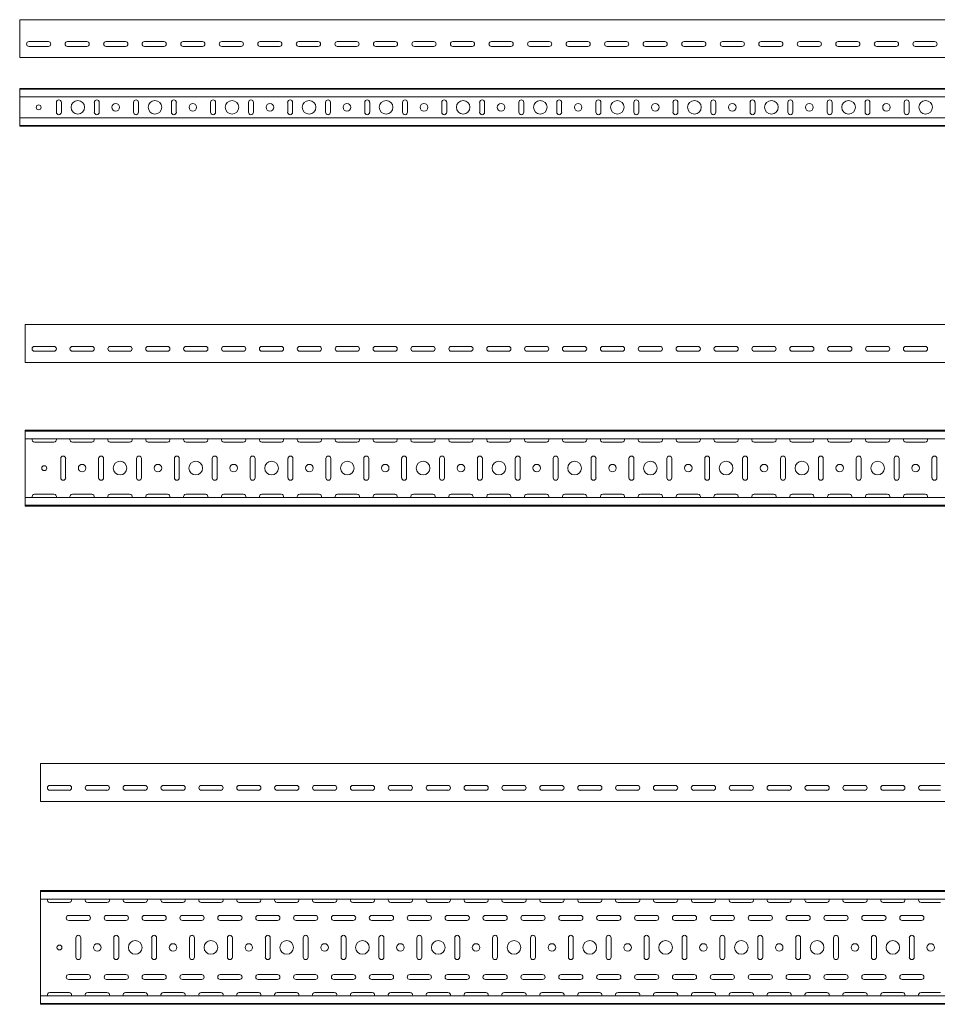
# Model space of a CAD drawing. Header units: millimetres. Extents: x -792 to 3872, y -6969 to -65.
# Tile 18 of 20: x 805 to 2016, y -1364 to -65. Entities that reach past the tile are written whole.
import ezdxf

# ---------------------------------------------------------------- set-up
doc = ezdxf.new("R2010")
doc.units = ezdxf.units.MM

msp = doc.modelspace()

# ---------------------------------------------------------------- linework, layer by layer
at = {"color": 7, "linetype": 'Continuous', "lineweight": 15}
for p, q in [((3805, -65.1), (805, -65.1)), ((805, -71.7), (805, -65.1)), ((805, -74.1), (805, -71.7)), ((805, -77.6), (805, -74.1)), ((805, -79.4), (805, -77.6)), ((805, -112.4), (805, -79.4)), ((817.3, -93.8), (842.8, -93.8)), ((842.8, -100.3), (817.3, -100.3)), ((868.1, -93.8), (893.6, -93.8)), ((893.6, -100.3), (868.1, -100.3)), ((919, -93.8), (944.5, -93.8)), ((944.5, -100.3), (919, -100.3)), ((969.8, -93.8), (995.3, -93.8)), ((995.3, -100.3), (969.8, -100.3)), ((1020.7, -93.8), (1046.2, -93.8)), ((1046.2, -100.3), (1020.7, -100.3)), ((1071.6, -93.8), (1097.1, -93.8)), ((1097.1, -100.3), (1071.6, -100.3)), ((1122.4, -93.8), (1147.9, -93.8)), ((1147.9, -100.3), (1122.4, -100.3)), ((1173.3, -93.8), (1198.8, -93.8)), ((1198.8, -100.3), (1173.3, -100.3)), ((1224.2, -93.8), (1249.7, -93.8)), ((1249.7, -100.3), (1224.2, -100.3)), ((1275, -93.8), (1300.5, -93.8)), ((1300.5, -100.3), (1275, -100.3)), ((1325.9, -93.8), (1351.4, -93.8)), ((1351.4, -100.3), (1325.9, -100.3)), ((1376.7, -93.8), (1402.2, -93.8)), ((1402.2, -100.3), (1376.7, -100.3)), ((1427.6, -93.8), (1453.1, -93.8)), ((1453.1, -100.3), (1427.6, -100.3)), ((1478.5, -93.8), (1504, -93.8)), ((1504, -100.3), (1478.5, -100.3)), ((1529.3, -93.8), (1554.8, -93.8)), ((1554.8, -100.3), (1529.3, -100.3)), ((1580.2, -93.8), (1605.7, -93.8)), ((1605.7, -100.3), (1580.2, -100.3)), ((1631, -93.8), (1656.5, -93.8)), ((1656.5, -100.3), (1631, -100.3)), ((1681.9, -93.8), (1707.4, -93.8)), ((1707.4, -100.3), (1681.9, -100.3)), ((1732.8, -93.8), (1758.3, -93.8)), ((1758.3, -100.3), (1732.8, -100.3)), ((1783.6, -93.8), (1809.1, -93.8)), ((1809.1, -100.3), (1783.6, -100.3)), ((1834.5, -93.8), (1860, -93.8)), ((1860, -100.3), (1834.5, -100.3)), ((1885.3, -93.8), (1910.8, -93.8)), ((1910.8, -100.3), (1885.3, -100.3)), ((1936.2, -93.8), (1961.7, -93.8)), ((1961.7, -100.3), (1936.2, -100.3)), ((1987.1, -93.8), (2012.6, -93.8)), ((2012.6, -100.3), (1987.1, -100.3)), ((805, -115.1), (805, -112.4)), ((3805, -115.1), (805, -115.1)), ((3805, -155.7), (805, -155.7)), ((805, -156.7), (805, -155.7)), ((3805, -156.7), (805, -156.7)), ((805, -165.2), (805, -156.7)), ((805, -167), (805, -165.2)), ((3805, -167), (805, -167)), ((805, -167), (805, -194.5)), ((853.5, -174.2), (853.5, -187.2)), ((860, -187.2), (860, -174.2)), ((903.5, -174.2), (903.5, -187.2)), ((910, -187.2), (910, -174.2)), ((955.2, -174.2), (955.2, -187.2)), ((961.7, -187.2), (961.7, -174.2)), ((1005.2, -174.2), (1005.2, -187.2)), ((1011.7, -187.2), (1011.7, -174.2)), ((1056.9, -174.2), (1056.9, -187.2)), ((1063.4, -187.2), (1063.4, -174.2)), ((1106.9, -174.2), (1106.9, -187.2)), ((1113.4, -187.2), (1113.4, -174.2)), ((1158.7, -174.2), (1158.7, -187.2)), ((1165.2, -187.2), (1165.2, -174.2)), ((1208.7, -174.2), (1208.7, -187.2)), ((1215.2, -187.2), (1215.2, -174.2)), ((1260.4, -174.2), (1260.4, -187.2)), ((1266.9, -187.2), (1266.9, -174.2)), ((1310.4, -174.2), (1310.4, -187.2)), ((1316.9, -187.2), (1316.9, -174.2)), ((1362.1, -174.2), (1362.1, -187.2)), ((1368.6, -187.2), (1368.6, -174.2)), ((1412.1, -174.2), (1412.1, -187.2)), ((1418.6, -187.2), (1418.6, -174.2)), ((1463.8, -174.2), (1463.8, -187.2)), ((1470.3, -187.2), (1470.3, -174.2)), ((1513.8, -174.2), (1513.8, -187.2)), ((1520.3, -187.2), (1520.3, -174.2)), ((1565.5, -174.2), (1565.5, -187.2)), ((1572, -187.2), (1572, -174.2)), ((1615.5, -174.2), (1615.5, -187.2)), ((1622, -187.2), (1622, -174.2)), ((1667.3, -174.2), (1667.3, -187.2)), ((1673.8, -187.2), (1673.8, -174.2)), ((1717.3, -174.2), (1717.3, -187.2)), ((1723.8, -187.2), (1723.8, -174.2)), ((1769, -174.2), (1769, -187.2)), ((1775.5, -187.2), (1775.5, -174.2)), ((1819, -174.2), (1819, -187.2)), ((1825.5, -187.2), (1825.5, -174.2)), ((1870.7, -174.2), (1870.7, -187.2)), ((1877.2, -187.2), (1877.2, -174.2)), ((1920.7, -174.2), (1920.7, -187.2)), ((1927.2, -187.2), (1927.2, -174.2)), ((1972.4, -174.2), (1972.4, -187.2)), ((1978.9, -187.2), (1978.9, -174.2)), ((3805, -194.5), (805, -194.5)), ((805, -196.3), (805, -194.5)), ((805, -204.7), (805, -196.3)), ((805, -204.7), (3805, -204.7)), ((805, -205.7), (805, -204.7)), ((3805, -205.7), (805, -205.7)), ((3812.4, -467.4), (812.4, -467.4)), ((812.4, -474), (812.4, -467.4)), ((812.4, -476.4), (812.4, -474)), ((812.4, -480), (812.4, -476.4)), ((812.4, -481.7), (812.4, -480)), ((812.4, -514.7), (812.4, -481.7)), ((824.6, -496.1), (850.1, -496.1)), ((850.1, -502.6), (824.6, -502.6)), ((874.6, -496.1), (900.1, -496.1)), ((900.1, -502.6), (874.6, -502.6)), ((924.6, -496.1), (950.1, -496.1)), ((950.1, -502.6), (924.6, -502.6)), ((974.6, -496.1), (1000.1, -496.1)), ((1000.1, -502.6), (974.6, -502.6)), ((1024.6, -496.1), (1050.1, -496.1)), ((1050.1, -502.6), (1024.6, -502.6)), ((1074.6, -496.1), (1100.1, -496.1)), ((1100.1, -502.6), (1074.6, -502.6)), ((1124.6, -496.1), (1150.1, -496.1)), ((1150.1, -502.6), (1124.6, -502.6)), ((1174.6, -496.1), (1200.1, -496.1)), ((1200.1, -502.6), (1174.6, -502.6)), ((1224.6, -496.1), (1250.1, -496.1)), ((1250.1, -502.6), (1224.6, -502.6)), ((1274.6, -496.1), (1300.1, -496.1)), ((1300.1, -502.6), (1274.6, -502.6)), ((1324.6, -496.1), (1350.1, -496.1)), ((1350.1, -502.6), (1324.6, -502.6)), ((1374.6, -496.1), (1400.1, -496.1)), ((1400.1, -502.6), (1374.6, -502.6)), ((1424.6, -496.1), (1450.1, -496.1)), ((1450.1, -502.6), (1424.6, -502.6)), ((1474.6, -496.1), (1500.1, -496.1)), ((1500.1, -502.6), (1474.6, -502.6)), ((1524.6, -496.1), (1550.1, -496.1)), ((1550.1, -502.6), (1524.6, -502.6)), ((1574.6, -496.1), (1600.1, -496.1)), ((1600.1, -502.6), (1574.6, -502.6)), ((1624.6, -496.1), (1650.1, -496.1)), ((1650.1, -502.6), (1624.6, -502.6)), ((1674.6, -496.1), (1700.1, -496.1)), ((1700.1, -502.6), (1674.6, -502.6)), ((1724.6, -496.1), (1750.1, -496.1)), ((1750.1, -502.6), (1724.6, -502.6)), ((1774.6, -496.1), (1800.1, -496.1)), ((1800.1, -502.6), (1774.6, -502.6)), ((1824.6, -496.1), (1850.1, -496.1)), ((1850.1, -502.6), (1824.6, -502.6)), ((1874.6, -496.1), (1900.1, -496.1)), ((1900.1, -502.6), (1874.6, -502.6)), ((1924.6, -496.1), (1950.1, -496.1)), ((1950.1, -502.6), (1924.6, -502.6)), ((1974.6, -496.1), (2000.1, -496.1)), ((2000.1, -502.6), (1974.6, -502.6)), ((812.4, -517.4), (812.4, -514.7)), ((3812.4, -517.4), (812.4, -517.4)), ((3812.4, -606.8), (812.4, -606.8)), ((812.4, -607.8), (812.4, -606.8)), ((3812.4, -607.8), (812.4, -607.8)), ((812.4, -616.3), (812.4, -607.8)), ((812.4, -618), (812.4, -616.3)), ((3812.4, -618), (812.4, -618)), ((812.4, -618), (812.4, -695.6)), ((824.6, -622.6), (850.1, -622.6)), ((874.6, -622.6), (900.1, -622.6)), ((924.6, -622.6), (950.1, -622.6)), ((974.6, -622.6), (1000.1, -622.6)), ((1024.6, -622.6), (1050.1, -622.6)), ((1074.6, -622.6), (1100.1, -622.6)), ((1124.6, -622.6), (1150.1, -622.6)), ((1174.6, -622.6), (1200.1, -622.6)), ((1224.6, -622.6), (1250.1, -622.6)), ((1274.6, -622.6), (1300.1, -622.6)), ((1324.6, -622.6), (1350.1, -622.6)), ((1374.6, -622.6), (1400.1, -622.6)), ((1424.6, -622.6), (1450.1, -622.6)), ((1474.6, -622.6), (1500.1, -622.6)), ((1524.6, -622.6), (1550.1, -622.6)), ((1574.6, -622.6), (1600.1, -622.6)), ((1624.6, -622.6), (1650.1, -622.6)), ((1674.6, -622.6), (1700.1, -622.6)), ((1724.6, -622.6), (1750.1, -622.6)), ((1774.6, -622.6), (1800.1, -622.6)), ((1824.6, -622.6), (1850.1, -622.6)), ((1874.6, -622.6), (1900.1, -622.6)), ((1924.6, -622.6), (1950.1, -622.6)), ((1974.6, -622.6), (2000.1, -622.6)), ((859.1, -644.1), (859.1, -669.6)), ((865.6, -669.6), (865.6, -644.1)), ((909.1, -644.1), (909.1, -669.6)), ((915.6, -669.6), (915.6, -644.1)), ((959.1, -644.1), (959.1, -669.6)), ((965.6, -669.6), (965.6, -644.1)), ((1009.1, -644.1), (1009.1, -669.6)), ((1015.6, -669.6), (1015.6, -644.1)), ((1059.1, -644.1), (1059.1, -669.6)), ((1065.6, -669.6), (1065.6, -644.1)), ((1109.1, -644.1), (1109.1, -669.6)), ((1115.6, -669.6), (1115.6, -644.1)), ((1159.1, -644.1), (1159.1, -669.6)), ((1165.6, -669.6), (1165.6, -644.1)), ((1209.1, -644.1), (1209.1, -669.6)), ((1215.6, -669.6), (1215.6, -644.1)), ((1259.1, -644.1), (1259.1, -669.6)), ((1265.6, -669.6), (1265.6, -644.1)), ((1309.1, -644.1), (1309.1, -669.6)), ((1315.6, -669.6), (1315.6, -644.1)), ((1359.1, -644.1), (1359.1, -669.6)), ((1365.6, -669.6), (1365.6, -644.1)), ((1409.1, -644.1), (1409.1, -669.6)), ((1415.6, -669.6), (1415.6, -644.1)), ((1459.1, -644.1), (1459.1, -669.6)), ((1465.6, -669.6), (1465.6, -644.1)), ((1509.1, -644.1), (1509.1, -669.6)), ((1515.6, -669.6), (1515.6, -644.1)), ((1559.1, -644.1), (1559.1, -669.6)), ((1565.6, -669.6), (1565.6, -644.1)), ((1609.1, -644.1), (1609.1, -669.6)), ((1615.6, -669.6), (1615.6, -644.1)), ((1659.1, -644.1), (1659.1, -669.6)), ((1665.6, -669.6), (1665.6, -644.1)), ((1709.1, -644.1), (1709.1, -669.6)), ((1715.6, -669.6), (1715.6, -644.1)), ((1759.1, -644.1), (1759.1, -669.6)), ((1765.6, -669.6), (1765.6, -644.1)), ((1809.1, -644.1), (1809.1, -669.6)), ((1815.6, -669.6), (1815.6, -644.1)), ((1859.1, -644.1), (1859.1, -669.6)), ((1865.6, -669.6), (1865.6, -644.1)), ((1909.1, -644.1), (1909.1, -669.6)), ((1915.6, -669.6), (1915.6, -644.1)), ((1959.1, -644.1), (1959.1, -669.6)), ((1965.6, -669.6), (1965.6, -644.1)), ((2009.1, -644.1), (2009.1, -669.6)), ((2015.6, -669.6), (2015.6, -644.1)), ((3812.4, -695.6), (812.4, -695.6)), ((812.4, -697.4), (812.4, -695.6)), ((812.4, -705.8), (812.4, -697.4)), ((850.1, -691.1), (824.6, -691.1)), ((900.1, -691.1), (874.6, -691.1)), ((950.1, -691.1), (924.6, -691.1)), ((1000.1, -691.1), (974.6, -691.1)), ((1050.1, -691.1), (1024.6, -691.1)), ((1100.1, -691.1), (1074.6, -691.1)), ((1150.1, -691.1), (1124.6, -691.1)), ((1200.1, -691.1), (1174.6, -691.1)), ((1250.1, -691.1), (1224.6, -691.1)), ((1300.1, -691.1), (1274.6, -691.1)), ((1350.1, -691.1), (1324.6, -691.1)), ((1400.1, -691.1), (1374.6, -691.1)), ((1450.1, -691.1), (1424.6, -691.1)), ((1500.1, -691.1), (1474.6, -691.1)), ((1550.1, -691.1), (1524.6, -691.1)), ((1600.1, -691.1), (1574.6, -691.1)), ((1650.1, -691.1), (1624.6, -691.1)), ((1700.1, -691.1), (1674.6, -691.1)), ((1750.1, -691.1), (1724.6, -691.1)), ((1800.1, -691.1), (1774.6, -691.1)), ((1850.1, -691.1), (1824.6, -691.1)), ((1900.1, -691.1), (1874.6, -691.1)), ((1950.1, -691.1), (1924.6, -691.1)), ((2000.1, -691.1), (1974.6, -691.1)), ((812.4, -705.8), (3812.4, -705.8)), ((812.4, -706.8), (812.4, -705.8)), ((3812.4, -706.8), (812.4, -706.8)), ((3832.4, -1046.7), (832.4, -1046.7)), ((832.4, -1053.3), (832.4, -1046.7)), ((832.4, -1055.7), (832.4, -1053.3)), ((832.4, -1059.2), (832.4, -1055.7)), ((832.4, -1061), (832.4, -1059.2)), ((832.4, -1094), (832.4, -1061)), ((844.7, -1075.4), (870.2, -1075.4)), ((894.7, -1075.4), (920.2, -1075.4)), ((944.7, -1075.4), (970.2, -1075.4)), ((994.7, -1075.4), (1020.2, -1075.4)), ((1044.7, -1075.4), (1070.2, -1075.4)), ((1094.7, -1075.4), (1120.2, -1075.4)), ((1144.7, -1075.4), (1170.2, -1075.4)), ((1194.7, -1075.4), (1220.2, -1075.4)), ((1244.7, -1075.4), (1270.2, -1075.4)), ((1294.7, -1075.4), (1320.2, -1075.4)), ((1344.7, -1075.4), (1370.2, -1075.4)), ((1394.7, -1075.4), (1420.2, -1075.4)), ((1444.7, -1075.4), (1470.2, -1075.4)), ((1494.7, -1075.4), (1520.2, -1075.4)), ((1544.7, -1075.4), (1570.2, -1075.4)), ((1594.7, -1075.4), (1620.2, -1075.4)), ((1644.7, -1075.4), (1670.2, -1075.4)), ((1694.7, -1075.4), (1720.2, -1075.4)), ((1744.7, -1075.4), (1770.2, -1075.4)), ((1794.7, -1075.4), (1820.2, -1075.4)), ((1844.7, -1075.4), (1870.2, -1075.4)), ((1894.7, -1075.4), (1920.2, -1075.4)), ((1944.7, -1075.4), (1970.2, -1075.4)), ((1994.7, -1075.4), (2020.2, -1075.4)), ((870.2, -1081.9), (844.7, -1081.9)), ((920.2, -1081.9), (894.7, -1081.9)), ((970.2, -1081.9), (944.7, -1081.9)), ((1020.2, -1081.9), (994.7, -1081.9)), ((1070.2, -1081.9), (1044.7, -1081.9)), ((1120.2, -1081.9), (1094.7, -1081.9)), ((1170.2, -1081.9), (1144.7, -1081.9)), ((1220.2, -1081.9), (1194.7, -1081.9)), ((1270.2, -1081.9), (1244.7, -1081.9)), ((1320.2, -1081.9), (1294.7, -1081.9)), ((1370.2, -1081.9), (1344.7, -1081.9)), ((1420.2, -1081.9), (1394.7, -1081.9)), ((1470.2, -1081.9), (1444.7, -1081.9)), ((1520.2, -1081.9), (1494.7, -1081.9)), ((1570.2, -1081.9), (1544.7, -1081.9)), ((1620.2, -1081.9), (1594.7, -1081.9)), ((1670.2, -1081.9), (1644.7, -1081.9)), ((1720.2, -1081.9), (1694.7, -1081.9)), ((1770.2, -1081.9), (1744.7, -1081.9)), ((1820.2, -1081.9), (1794.7, -1081.9)), ((1870.2, -1081.9), (1844.7, -1081.9)), ((1920.2, -1081.9), (1894.7, -1081.9)), ((1970.2, -1081.9), (1944.7, -1081.9)), ((2020.2, -1081.9), (1994.7, -1081.9)), ((832.4, -1096.7), (832.4, -1094)), ((3832.4, -1096.7), (832.4, -1096.7)), ((3832.4, -1214.3), (832.4, -1214.3)), ((832.4, -1215.3), (832.4, -1214.3)), ((3832.4, -1215.3), (832.4, -1215.3)), ((832.4, -1223.7), (832.4, -1215.3)), ((832.4, -1225.5), (832.4, -1223.7)), ((3832.4, -1225.5), (832.4, -1225.5)), ((832.4, -1225.5), (832.4, -1353.1)), ((844.7, -1230), (870.2, -1230)), ((894.7, -1230), (920.2, -1230)), ((944.7, -1230), (970.2, -1230)), ((994.7, -1230), (1020.2, -1230)), ((1044.7, -1230), (1070.2, -1230)), ((1094.7, -1230), (1120.2, -1230)), ((1144.7, -1230), (1170.2, -1230)), ((1194.7, -1230), (1220.2, -1230)), ((1244.7, -1230), (1270.2, -1230)), ((1294.7, -1230), (1320.2, -1230)), ((1344.7, -1230), (1370.2, -1230)), ((1394.7, -1230), (1420.2, -1230)), ((1444.7, -1230), (1470.2, -1230)), ((1494.7, -1230), (1520.2, -1230)), ((1544.7, -1230), (1570.2, -1230)), ((1594.7, -1230), (1620.2, -1230)), ((1644.7, -1230), (1670.2, -1230)), ((1694.7, -1230), (1720.2, -1230)), ((1744.7, -1230), (1770.2, -1230)), ((1794.7, -1230), (1820.2, -1230)), ((1844.7, -1230), (1870.2, -1230)), ((1894.7, -1230), (1920.2, -1230)), ((1944.7, -1230), (1970.2, -1230)), ((1994.7, -1230), (2020.2, -1230)), ((895.2, -1247), (869.7, -1247)), ((945.2, -1247), (919.7, -1247)), ((995.2, -1247), (969.7, -1247)), ((1045.2, -1247), (1019.7, -1247)), ((1095.2, -1247), (1069.7, -1247)), ((1145.2, -1247), (1119.7, -1247)), ((1195.2, -1247), (1169.7, -1247)), ((1245.2, -1247), (1219.7, -1247)), ((1295.2, -1247), (1269.7, -1247)), ((1345.2, -1247), (1319.7, -1247)), ((1395.2, -1247), (1369.7, -1247)), ((1445.2, -1247), (1419.7, -1247)), ((1495.2, -1247), (1469.7, -1247)), ((1545.2, -1247), (1519.7, -1247)), ((1595.2, -1247), (1569.7, -1247)), ((1645.2, -1247), (1619.7, -1247)), ((1695.2, -1247), (1669.7, -1247)), ((1745.2, -1247), (1719.7, -1247)), ((1795.2, -1247), (1769.7, -1247)), ((1845.2, -1247), (1819.7, -1247)), ((1895.2, -1247), (1869.7, -1247)), ((1945.2, -1247), (1919.7, -1247)), ((1995.2, -1247), (1969.7, -1247)), ((869.7, -1253.5), (895.2, -1253.5)), ((919.7, -1253.5), (945.2, -1253.5)), ((969.7, -1253.5), (995.2, -1253.5)), ((1019.7, -1253.5), (1045.2, -1253.5)), ((1069.7, -1253.5), (1095.2, -1253.5)), ((1119.7, -1253.5), (1145.2, -1253.5)), ((1169.7, -1253.5), (1195.2, -1253.5)), ((1219.7, -1253.5), (1245.2, -1253.5)), ((1269.7, -1253.5), (1295.2, -1253.5)), ((1319.7, -1253.5), (1345.2, -1253.5)), ((1369.7, -1253.5), (1395.2, -1253.5)), ((1419.7, -1253.5), (1445.2, -1253.5)), ((1469.7, -1253.5), (1495.2, -1253.5)), ((1519.7, -1253.5), (1545.2, -1253.5)), ((1569.7, -1253.5), (1595.2, -1253.5)), ((1619.7, -1253.5), (1645.2, -1253.5)), ((1669.7, -1253.5), (1695.2, -1253.5)), ((1719.7, -1253.5), (1745.2, -1253.5)), ((1769.7, -1253.5), (1795.2, -1253.5)), ((1819.7, -1253.5), (1845.2, -1253.5)), ((1869.7, -1253.5), (1895.2, -1253.5)), ((1919.7, -1253.5), (1945.2, -1253.5)), ((1969.7, -1253.5), (1995.2, -1253.5)), ((879.2, -1276.5), (879.2, -1302)), ((885.7, -1302), (885.7, -1276.5)), ((929.2, -1276.5), (929.2, -1302)), ((935.7, -1302), (935.7, -1276.5)), ((979.2, -1276.5), (979.2, -1302)), ((985.7, -1302), (985.7, -1276.5)), ((1029.2, -1276.5), (1029.2, -1302)), ((1035.7, -1302), (1035.7, -1276.5)), ((1079.2, -1276.5), (1079.2, -1302)), ((1085.7, -1302), (1085.7, -1276.5)), ((1129.2, -1276.5), (1129.2, -1302)), ((1135.7, -1302), (1135.7, -1276.5)), ((1179.2, -1276.5), (1179.2, -1302)), ((1185.7, -1302), (1185.7, -1276.5)), ((1229.2, -1276.5), (1229.2, -1302)), ((1235.7, -1302), (1235.7, -1276.5)), ((1279.2, -1276.5), (1279.2, -1302)), ((1285.7, -1302), (1285.7, -1276.5)), ((1329.2, -1276.5), (1329.2, -1302)), ((1335.7, -1302), (1335.7, -1276.5)), ((1379.2, -1276.5), (1379.2, -1302)), ((1385.7, -1302), (1385.7, -1276.5)), ((1429.2, -1276.5), (1429.2, -1302)), ((1435.7, -1302), (1435.7, -1276.5)), ((1479.2, -1276.5), (1479.2, -1302)), ((1485.7, -1302), (1485.7, -1276.5)), ((1529.2, -1276.5), (1529.2, -1302)), ((1535.7, -1302), (1535.7, -1276.5)), ((1579.2, -1276.5), (1579.2, -1302)), ((1585.7, -1302), (1585.7, -1276.5)), ((1629.2, -1276.5), (1629.2, -1302)), ((1635.7, -1302), (1635.7, -1276.5)), ((1679.2, -1276.5), (1679.2, -1302)), ((1685.7, -1302), (1685.7, -1276.5)), ((1729.2, -1276.5), (1729.2, -1302)), ((1735.7, -1302), (1735.7, -1276.5)), ((1779.2, -1276.5), (1779.2, -1302)), ((1785.7, -1302), (1785.7, -1276.5)), ((1829.2, -1276.5), (1829.2, -1302)), ((1835.7, -1302), (1835.7, -1276.5)), ((1879.2, -1276.5), (1879.2, -1302)), ((1885.7, -1302), (1885.7, -1276.5)), ((1929.2, -1276.5), (1929.2, -1302)), ((1935.7, -1302), (1935.7, -1276.5)), ((1979.2, -1276.5), (1979.2, -1302)), ((1985.7, -1302), (1985.7, -1276.5)), ((895.2, -1325), (869.7, -1325)), ((945.2, -1325), (919.7, -1325)), ((995.2, -1325), (969.7, -1325)), ((1045.2, -1325), (1019.7, -1325)), ((1095.2, -1325), (1069.7, -1325)), ((1145.2, -1325), (1119.7, -1325)), ((1195.2, -1325), (1169.7, -1325)), ((1245.2, -1325), (1219.7, -1325)), ((1295.2, -1325), (1269.7, -1325)), ((1345.2, -1325), (1319.7, -1325)), ((1395.2, -1325), (1369.7, -1325)), ((1445.2, -1325), (1419.7, -1325)), ((1495.2, -1325), (1469.7, -1325)), ((1545.2, -1325), (1519.7, -1325)), ((1595.2, -1325), (1569.7, -1325)), ((1645.2, -1325), (1619.7, -1325)), ((1695.2, -1325), (1669.7, -1325)), ((1745.2, -1325), (1719.7, -1325)), ((1795.2, -1325), (1769.7, -1325)), ((1845.2, -1325), (1819.7, -1325)), ((1895.2, -1325), (1869.7, -1325)), ((1945.2, -1325), (1919.7, -1325)), ((1995.2, -1325), (1969.7, -1325)), ((869.7, -1331.5), (895.2, -1331.5)), ((919.7, -1331.5), (945.2, -1331.5)), ((969.7, -1331.5), (995.2, -1331.5)), ((1019.7, -1331.5), (1045.2, -1331.5)), ((1069.7, -1331.5), (1095.2, -1331.5)), ((1119.7, -1331.5), (1145.2, -1331.5)), ((1169.7, -1331.5), (1195.2, -1331.5)), ((1219.7, -1331.5), (1245.2, -1331.5)), ((1269.7, -1331.5), (1295.2, -1331.5)), ((1319.7, -1331.5), (1345.2, -1331.5)), ((1369.7, -1331.5), (1395.2, -1331.5)), ((1419.7, -1331.5), (1445.2, -1331.5)), ((1469.7, -1331.5), (1495.2, -1331.5)), ((1519.7, -1331.5), (1545.2, -1331.5)), ((1569.7, -1331.5), (1595.2, -1331.5)), ((1619.7, -1331.5), (1645.2, -1331.5)), ((1669.7, -1331.5), (1695.2, -1331.5)), ((1719.7, -1331.5), (1745.2, -1331.5)), ((1769.7, -1331.5), (1795.2, -1331.5)), ((1819.7, -1331.5), (1845.2, -1331.5)), ((1869.7, -1331.5), (1895.2, -1331.5)), ((1919.7, -1331.5), (1945.2, -1331.5)), ((1969.7, -1331.5), (1995.2, -1331.5)), ((870.2, -1348.5), (844.7, -1348.5)), ((920.2, -1348.5), (894.7, -1348.5)), ((970.2, -1348.5), (944.7, -1348.5)), ((1020.2, -1348.5), (994.7, -1348.5)), ((1070.2, -1348.5), (1044.7, -1348.5)), ((1120.2, -1348.5), (1094.7, -1348.5)), ((1170.2, -1348.5), (1144.7, -1348.5)), ((1220.2, -1348.5), (1194.7, -1348.5)), ((1270.2, -1348.5), (1244.7, -1348.5)), ((1320.2, -1348.5), (1294.7, -1348.5)), ((1370.2, -1348.5), (1344.7, -1348.5)), ((1420.2, -1348.5), (1394.7, -1348.5)), ((1470.2, -1348.5), (1444.7, -1348.5)), ((1520.2, -1348.5), (1494.7, -1348.5)), ((1570.2, -1348.5), (1544.7, -1348.5)), ((1620.2, -1348.5), (1594.7, -1348.5)), ((1670.2, -1348.5), (1644.7, -1348.5)), ((1720.2, -1348.5), (1694.7, -1348.5)), ((1770.2, -1348.5), (1744.7, -1348.5)), ((1820.2, -1348.5), (1794.7, -1348.5)), ((1870.2, -1348.5), (1844.7, -1348.5)), ((1920.2, -1348.5), (1894.7, -1348.5)), ((1970.2, -1348.5), (1944.7, -1348.5)), ((2020.2, -1348.5), (1994.7, -1348.5)), ((3832.4, -1353.1), (832.4, -1353.1)), ((832.4, -1354.8), (832.4, -1353.1)), ((832.4, -1363.3), (832.4, -1354.8)), ((832.4, -1363.3), (3832.4, -1363.3)), ((832.4, -1364.3), (832.4, -1363.3)), ((3832.4, -1364.3), (832.4, -1364.3))]:
    msp.add_line(p, q, dxfattribs=at)
for centre, radius in [((830, -180.7), 3.25), ((881.7, -180.7), 9), ((931.7, -180.7), 5), ((983.5, -180.7), 9), ((1033.5, -180.7), 5), ((1085.2, -180.7), 9), ((1135.2, -180.7), 5), ((1186.9, -180.7), 9), ((1236.9, -180.7), 5), ((1288.6, -180.7), 9), ((1338.6, -180.7), 5), ((1390.3, -180.7), 9), ((1440.3, -180.7), 5), ((1492.1, -180.7), 9), ((1542.1, -180.7), 5), ((1593.8, -180.7), 9), ((1643.8, -180.7), 5), ((1695.5, -180.7), 9), ((1745.5, -180.7), 5), ((1797.2, -180.7), 9), ((1847.2, -180.7), 5), ((1899, -180.7), 9), ((1949, -180.7), 5), ((2000.7, -180.7), 9), ((937.4, -656.8), 9), ((1037.4, -656.8), 9), ((1137.4, -656.8), 9), ((1237.4, -656.8), 9), ((1337.4, -656.8), 9), ((1437.4, -656.8), 9), ((1537.4, -656.8), 9), ((1637.4, -656.8), 9), ((1737.4, -656.8), 9), ((1837.4, -656.8), 9), ((1937.4, -656.8), 9), ((837.4, -656.8), 3.25), ((887.4, -656.8), 5), ((987.4, -656.8), 5), ((1087.4, -656.8), 5), ((1187.4, -656.8), 5), ((1287.4, -656.8), 5), ((1387.4, -656.8), 5), ((1487.4, -656.8), 5), ((1587.4, -656.8), 5), ((1687.4, -656.8), 5), ((1787.4, -656.8), 5), ((1887.4, -656.8), 5), ((1987.4, -656.8), 5), ((857.4, -1289.3), 3.25), ((907.4, -1289.3), 5), ((957.4, -1289.3), 9), ((1007.4, -1289.3), 5), ((1057.4, -1289.3), 9), ((1107.4, -1289.3), 5), ((1157.4, -1289.3), 9), ((1207.4, -1289.3), 5), ((1257.4, -1289.3), 9), ((1307.4, -1289.3), 5), ((1357.4, -1289.3), 9), ((1407.4, -1289.3), 5), ((1457.4, -1289.3), 9), ((1507.4, -1289.3), 5), ((1557.4, -1289.3), 9), ((1607.4, -1289.3), 5), ((1657.4, -1289.3), 9), ((1707.4, -1289.3), 5), ((1757.4, -1289.3), 9), ((1807.4, -1289.3), 5), ((1857.4, -1289.3), 9), ((1907.4, -1289.3), 5), ((1957.4, -1289.3), 9), ((2007.4, -1289.3), 5)]:
    msp.add_circle(centre, radius, dxfattribs=at)
for centre, start, end in [((817.3, -97.1), 90, 270), ((842.8, -97.1), 270, 90), ((868.1, -97.1), 90, 270), ((893.6, -97.1), 270, 90), ((919, -97.1), 90, 270), ((944.5, -97.1), 270, 90), ((969.8, -97.1), 90, 270), ((995.3, -97.1), 270, 90), ((1020.7, -97.1), 90, 270), ((1046.2, -97.1), 270, 90), ((1071.6, -97.1), 90, 270), ((1097.1, -97.1), 270, 90), ((1122.4, -97.1), 90, 270), ((1147.9, -97.1), 270, 90), ((1173.3, -97.1), 90, 270), ((1198.8, -97.1), 270, 90), ((1224.2, -97.1), 90, 270), ((1249.7, -97.1), 270, 90), ((1275, -97.1), 90, 270), ((1300.5, -97.1), 270, 90), ((1325.9, -97.1), 90, 270), ((1351.4, -97.1), 270, 90), ((1376.7, -97.1), 90, 270), ((1402.2, -97.1), 270, 90), ((1427.6, -97.1), 90, 270), ((1453.1, -97.1), 270, 90), ((1478.5, -97.1), 90, 270), ((1504, -97.1), 270, 90), ((1529.3, -97.1), 90, 270), ((1554.8, -97.1), 270, 90), ((1580.2, -97.1), 90, 270), ((1605.7, -97.1), 270, 90), ((1631, -97.1), 90, 270), ((1656.5, -97.1), 270, 90), ((1681.9, -97.1), 90, 270), ((1707.4, -97.1), 270, 90), ((1732.8, -97.1), 90, 270), ((1758.3, -97.1), 270, 90), ((1783.6, -97.1), 90, 270), ((1809.1, -97.1), 270, 90), ((1834.5, -97.1), 90, 270), ((1860, -97.1), 270, 90), ((1885.3, -97.1), 90, 270), ((1910.8, -97.1), 270, 90), ((1936.2, -97.1), 90, 270), ((1961.7, -97.1), 270, 90), ((1987.1, -97.1), 90, 270), ((2012.6, -97.1), 270, 90), ((856.7, -174.2), 0, 180), ((906.7, -174.2), 0, 180), ((958.5, -174.2), 0, 180), ((1008.5, -174.2), 0, 180), ((1060.2, -174.2), 0, 180), ((1110.2, -174.2), 0, 180), ((1161.9, -174.2), 0, 180), ((1211.9, -174.2), 0, 180), ((1263.6, -174.2), 0, 180), ((1313.6, -174.2), 0, 180), ((1365.3, -174.2), 0, 180), ((1415.3, -174.2), 0, 180), ((1467.1, -174.2), 0, 180), ((1517.1, -174.2), 0, 180), ((1568.8, -174.2), 0, 180), ((1618.8, -174.2), 0, 180), ((1670.5, -174.2), 0, 180), ((1720.5, -174.2), 0, 180), ((1772.2, -174.2), 0, 180), ((1822.2, -174.2), 0, 180), ((1874, -174.2), 0, 180), ((1924, -174.2), 0, 180), ((1975.7, -174.2), 0, 180), ((856.7, -187.2), 180, 0), ((906.7, -187.2), 180, 0), ((958.5, -187.2), 180, 0), ((1008.5, -187.2), 180, 0), ((1060.2, -187.2), 180, 0), ((1110.2, -187.2), 180, 0), ((1161.9, -187.2), 180, 0), ((1211.9, -187.2), 180, 0), ((1263.6, -187.2), 180, 0), ((1313.6, -187.2), 180, 0), ((1365.3, -187.2), 180, 0), ((1415.3, -187.2), 180, 0), ((1467.1, -187.2), 180, 0), ((1517.1, -187.2), 180, 0), ((1568.8, -187.2), 180, 0), ((1618.8, -187.2), 180, 0), ((1670.5, -187.2), 180, 0), ((1720.5, -187.2), 180, 0), ((1772.2, -187.2), 180, 0), ((1822.2, -187.2), 180, 0), ((1874, -187.2), 180, 0), ((1924, -187.2), 180, 0), ((1975.7, -187.2), 180, 0), ((824.6, -499.4), 90, 270), ((850.1, -499.4), 270, 90), ((874.6, -499.4), 90, 270), ((900.1, -499.4), 270, 90), ((924.6, -499.4), 90, 270), ((950.1, -499.4), 270, 90), ((974.6, -499.4), 90, 270), ((1000.1, -499.4), 270, 90), ((1024.6, -499.4), 90, 270), ((1050.1, -499.4), 270, 90), ((1074.6, -499.4), 90, 270), ((1100.1, -499.4), 270, 90), ((1124.6, -499.4), 90, 270), ((1150.1, -499.4), 270, 90), ((1174.6, -499.4), 90, 270), ((1200.1, -499.4), 270, 90), ((1224.6, -499.4), 90, 270), ((1250.1, -499.4), 270, 90), ((1274.6, -499.4), 90, 270), ((1300.1, -499.4), 270, 90), ((1324.6, -499.4), 90, 270), ((1350.1, -499.4), 270, 90), ((1374.6, -499.4), 90, 270), ((1400.1, -499.4), 270, 90), ((1424.6, -499.4), 90, 270), ((1450.1, -499.4), 270, 90), ((1474.6, -499.4), 90, 270), ((1500.1, -499.4), 270, 90), ((1524.6, -499.4), 90, 270), ((1550.1, -499.4), 270, 90), ((1574.6, -499.4), 90, 270), ((1600.1, -499.4), 270, 90), ((1624.6, -499.4), 90, 270), ((1650.1, -499.4), 270, 90), ((1674.6, -499.4), 90, 270), ((1700.1, -499.4), 270, 90), ((1724.6, -499.4), 90, 270), ((1750.1, -499.4), 270, 90), ((1774.6, -499.4), 90, 270), ((1800.1, -499.4), 270, 90), ((1824.6, -499.4), 90, 270), ((1850.1, -499.4), 270, 90), ((1874.6, -499.4), 90, 270), ((1900.1, -499.4), 270, 90), ((1924.6, -499.4), 90, 270), ((1950.1, -499.4), 270, 90), ((1974.6, -499.4), 90, 270), ((2000.1, -499.4), 270, 90), ((824.6, -619.3), 156.6479, 270), ((850.1, -619.3), 270, 23.3521), ((874.6, -619.3), 156.6479, 270), ((900.1, -619.3), 270, 23.3521), ((924.6, -619.3), 156.6479, 270), ((950.1, -619.3), 270, 23.3521), ((974.6, -619.3), 156.6479, 270), ((1000.1, -619.3), 270, 23.3521), ((1024.6, -619.3), 156.6479, 270), ((1050.1, -619.3), 270, 23.3521), ((1074.6, -619.3), 156.6479, 270), ((1100.1, -619.3), 270, 23.3521), ((1124.6, -619.3), 156.6479, 270), ((1150.1, -619.3), 270, 23.3521), ((1174.6, -619.3), 156.6479, 270), ((1200.1, -619.3), 270, 23.3521), ((1224.6, -619.3), 156.6479, 270), ((1250.1, -619.3), 270, 23.3521), ((1274.6, -619.3), 156.6479, 270), ((1300.1, -619.3), 270, 23.3521), ((1324.6, -619.3), 156.6479, 270), ((1350.1, -619.3), 270, 23.3521), ((1374.6, -619.3), 156.6479, 270), ((1400.1, -619.3), 270, 23.3521), ((1424.6, -619.3), 156.6479, 270), ((1450.1, -619.3), 270, 23.3521), ((1474.6, -619.3), 156.6479, 270), ((1500.1, -619.3), 270, 23.3521), ((1524.6, -619.3), 156.6479, 270), ((1550.1, -619.3), 270, 23.3521), ((1574.6, -619.3), 156.6479, 270), ((1600.1, -619.3), 270, 23.3521), ((1624.6, -619.3), 156.6479, 270), ((1650.1, -619.3), 270, 23.3521), ((1674.6, -619.3), 156.6479, 270), ((1700.1, -619.3), 270, 23.3521), ((1724.6, -619.3), 156.6479, 270), ((1750.1, -619.3), 270, 23.3521), ((1774.6, -619.3), 156.6479, 270), ((1800.1, -619.3), 270, 23.3521), ((1824.6, -619.3), 156.6479, 270), ((1850.1, -619.3), 270, 23.3521), ((1874.6, -619.3), 156.6479, 270), ((1900.1, -619.3), 270, 23.3521), ((1924.6, -619.3), 156.6479, 270), ((1950.1, -619.3), 270, 23.3521), ((1974.6, -619.3), 156.6479, 270), ((2000.1, -619.3), 270, 23.3521), ((862.4, -644.1), 360, 180), ((912.4, -644.1), 0, 180), ((962.4, -644.1), 360, 180), ((1012.4, -644.1), 0, 180), ((1062.4, -644.1), 360, 180), ((1112.4, -644.1), 0, 180), ((1162.4, -644.1), 360, 180), ((1212.4, -644.1), 0, 180), ((1262.4, -644.1), 360, 180), ((1312.4, -644.1), 0, 180), ((1362.4, -644.1), 360, 180), ((1412.4, -644.1), 0, 180), ((1462.4, -644.1), 360, 180), ((1512.4, -644.1), 0, 180), ((1562.4, -644.1), 360, 180), ((1612.4, -644.1), 0, 180), ((1662.4, -644.1), 360, 180), ((1712.4, -644.1), 0, 180), ((1762.4, -644.1), 360, 180), ((1812.4, -644.1), 0, 180), ((1862.4, -644.1), 360, 180), ((1912.4, -644.1), 0, 180), ((1962.4, -644.1), 360, 180), ((2012.4, -644.1), 0, 180), ((862.4, -669.6), 180, 0), ((912.4, -669.6), 180, 0), ((962.4, -669.6), 180, 0), ((1012.4, -669.6), 180, 0), ((1062.4, -669.6), 180, 0), ((1112.4, -669.6), 180, 0), ((1162.4, -669.6), 180, 0), ((1212.4, -669.6), 180, 0), ((1262.4, -669.6), 180, 0), ((1312.4, -669.6), 180, 0), ((1362.4, -669.6), 180, 0), ((1412.4, -669.6), 180, 0), ((1462.4, -669.6), 180, 0), ((1512.4, -669.6), 180, 0), ((1562.4, -669.6), 180, 0), ((1612.4, -669.6), 180, 0), ((1662.4, -669.6), 180, 0), ((1712.4, -669.6), 180, 0), ((1762.4, -669.6), 180, 0), ((1812.4, -669.6), 180, 0), ((1862.4, -669.6), 180, 0), ((1912.4, -669.6), 180, 0), ((1962.4, -669.6), 180, 0), ((2012.4, -669.6), 180, 0), ((824.6, -694.3), 90, 203.3521), ((850.1, -694.3), 336.6479, 90), ((874.6, -694.3), 90, 203.3521), ((900.1, -694.3), 336.6479, 90), ((924.6, -694.3), 90, 203.3521), ((950.1, -694.3), 336.6479, 90), ((974.6, -694.3), 90, 203.3521), ((1000.1, -694.3), 336.6479, 90), ((1024.6, -694.3), 90, 203.3521), ((1050.1, -694.3), 336.6479, 90), ((1074.6, -694.3), 90, 203.3521), ((1100.1, -694.3), 336.6479, 90), ((1124.6, -694.3), 90, 203.3521), ((1150.1, -694.3), 336.6479, 90), ((1174.6, -694.3), 90, 203.3521), ((1200.1, -694.3), 336.6479, 90), ((1224.6, -694.3), 90, 203.3521), ((1250.1, -694.3), 336.6479, 90), ((1274.6, -694.3), 90, 203.3521), ((1300.1, -694.3), 336.6479, 90), ((1324.6, -694.3), 90, 203.3521), ((1350.1, -694.3), 336.6479, 90), ((1374.6, -694.3), 90, 203.3521), ((1400.1, -694.3), 336.6479, 90), ((1424.6, -694.3), 90, 203.3521), ((1450.1, -694.3), 336.6479, 90), ((1474.6, -694.3), 90, 203.3521), ((1500.1, -694.3), 336.6479, 90), ((1524.6, -694.3), 90, 203.3521), ((1550.1, -694.3), 336.6479, 90), ((1574.6, -694.3), 90, 203.3521), ((1600.1, -694.3), 336.6479, 90), ((1624.6, -694.3), 90, 203.3521), ((1650.1, -694.3), 336.6479, 90), ((1674.6, -694.3), 90, 203.3521), ((1700.1, -694.3), 336.6479, 90), ((1724.6, -694.3), 90, 203.3521), ((1750.1, -694.3), 336.6479, 90), ((1774.6, -694.3), 90, 203.3521), ((1800.1, -694.3), 336.6479, 90), ((1824.6, -694.3), 90, 203.3521), ((1850.1, -694.3), 336.6479, 90), ((1874.6, -694.3), 90, 203.3521), ((1900.1, -694.3), 336.6479, 90), ((1924.6, -694.3), 90, 203.3521), ((1950.1, -694.3), 336.6479, 90), ((1974.6, -694.3), 90, 203.3521), ((2000.1, -694.3), 336.6479, 90), ((844.7, -1078.7), 90, 270), ((870.2, -1078.7), 270, 90), ((894.7, -1078.7), 90, 270), ((920.2, -1078.7), 270, 90), ((944.7, -1078.7), 90, 270), ((970.2, -1078.7), 270, 90), ((994.7, -1078.7), 90, 270), ((1020.2, -1078.7), 270, 90), ((1044.7, -1078.7), 90, 270), ((1070.2, -1078.7), 270, 90), ((1094.7, -1078.7), 90, 270), ((1120.2, -1078.7), 270, 90), ((1144.7, -1078.7), 90, 270), ((1170.2, -1078.7), 270, 90), ((1194.7, -1078.7), 90, 270), ((1220.2, -1078.7), 270, 90), ((1244.7, -1078.7), 90, 270), ((1270.2, -1078.7), 270, 90), ((1294.7, -1078.7), 90, 270), ((1320.2, -1078.7), 270, 90), ((1344.7, -1078.7), 90, 270), ((1370.2, -1078.7), 270, 90), ((1394.7, -1078.7), 90, 270), ((1420.2, -1078.7), 270, 90), ((1444.7, -1078.7), 90, 270), ((1470.2, -1078.7), 270, 90), ((1494.7, -1078.7), 90, 270), ((1520.2, -1078.7), 270, 90), ((1544.7, -1078.7), 90, 270), ((1570.2, -1078.7), 270, 90), ((1594.7, -1078.7), 90, 270), ((1620.2, -1078.7), 270, 90), ((1644.7, -1078.7), 90, 270), ((1670.2, -1078.7), 270, 90), ((1694.7, -1078.7), 90, 270), ((1720.2, -1078.7), 270, 90), ((1744.7, -1078.7), 90, 270), ((1770.2, -1078.7), 270, 90), ((1794.7, -1078.7), 90, 270), ((1820.2, -1078.7), 270, 90), ((1844.7, -1078.7), 90, 270), ((1870.2, -1078.7), 270, 90), ((1894.7, -1078.7), 90, 270), ((1920.2, -1078.7), 270, 90), ((1944.7, -1078.7), 90, 270), ((1970.2, -1078.7), 270, 90), ((1994.7, -1078.7), 90, 270), ((844.7, -1226.8), 156.6479, 270), ((870.2, -1226.8), 270, 23.3521), ((894.7, -1226.8), 156.6479, 270), ((920.2, -1226.8), 270, 23.3521), ((944.7, -1226.8), 156.6479, 270), ((970.2, -1226.8), 270, 23.3521), ((994.7, -1226.8), 156.6479, 270), ((1020.2, -1226.8), 270, 23.3521), ((1044.7, -1226.8), 156.6479, 270), ((1070.2, -1226.8), 270, 23.3521), ((1094.7, -1226.8), 156.6479, 270), ((1120.2, -1226.8), 270, 23.3521), ((1144.7, -1226.8), 156.6479, 270), ((1170.2, -1226.8), 270, 23.3521), ((1194.7, -1226.8), 156.6479, 270), ((1220.2, -1226.8), 270, 23.3521), ((1244.7, -1226.8), 156.6479, 270), ((1270.2, -1226.8), 270, 23.3521), ((1294.7, -1226.8), 156.6479, 270), ((1320.2, -1226.8), 270, 23.3521), ((1344.7, -1226.8), 156.6479, 270), ((1370.2, -1226.8), 270, 23.3521), ((1394.7, -1226.8), 156.6479, 270), ((1420.2, -1226.8), 270, 23.3521), ((1444.7, -1226.8), 156.6479, 270), ((1470.2, -1226.8), 270, 23.3521), ((1494.7, -1226.8), 156.6479, 270), ((1520.2, -1226.8), 270, 23.3521), ((1544.7, -1226.8), 156.6479, 270), ((1570.2, -1226.8), 270, 23.3521), ((1594.7, -1226.8), 156.6479, 270), ((1620.2, -1226.8), 270, 23.3521), ((1644.7, -1226.8), 156.6479, 270), ((1670.2, -1226.8), 270, 23.3521), ((1694.7, -1226.8), 156.6479, 270), ((1720.2, -1226.8), 270, 23.3521), ((1744.7, -1226.8), 156.6479, 270), ((1770.2, -1226.8), 270, 23.3521), ((1794.7, -1226.8), 156.6479, 270), ((1820.2, -1226.8), 270, 23.3521), ((1844.7, -1226.8), 156.6479, 270), ((1870.2, -1226.8), 270, 23.3521), ((1894.7, -1226.8), 156.6479, 270), ((1920.2, -1226.8), 270, 23.3521), ((1944.7, -1226.8), 156.6479, 270), ((1970.2, -1226.8), 270, 23.3521), ((1994.7, -1226.8), 156.6479, 270), ((869.7, -1250.3), 90, 270), ((895.2, -1250.3), 270, 90), ((919.7, -1250.3), 90, 270), ((945.2, -1250.3), 270, 90), ((969.7, -1250.3), 90, 270), ((995.2, -1250.3), 270, 90), ((1019.7, -1250.3), 90, 270), ((1045.2, -1250.3), 270, 90), ((1069.7, -1250.3), 90, 270), ((1095.2, -1250.3), 270, 90), ((1119.7, -1250.3), 90, 270), ((1145.2, -1250.3), 270, 90), ((1169.7, -1250.3), 90, 270), ((1195.2, -1250.3), 270, 90), ((1219.7, -1250.3), 90, 270), ((1245.2, -1250.3), 270, 90), ((1269.7, -1250.3), 90, 270), ((1295.2, -1250.3), 270, 90), ((1319.7, -1250.3), 90, 270), ((1345.2, -1250.3), 270, 90), ((1369.7, -1250.3), 90, 270), ((1395.2, -1250.3), 270, 90), ((1419.7, -1250.3), 90, 270), ((1445.2, -1250.3), 270, 90), ((1469.7, -1250.3), 90, 270), ((1495.2, -1250.3), 270, 90), ((1519.7, -1250.3), 90, 270), ((1545.2, -1250.3), 270, 90), ((1569.7, -1250.3), 90, 270), ((1595.2, -1250.3), 270, 90), ((1619.7, -1250.3), 90, 270), ((1645.2, -1250.3), 270, 90), ((1669.7, -1250.3), 90, 270), ((1695.2, -1250.3), 270, 90), ((1719.7, -1250.3), 90, 270), ((1745.2, -1250.3), 270, 90), ((1769.7, -1250.3), 90, 270), ((1795.2, -1250.3), 270, 90), ((1819.7, -1250.3), 90, 270), ((1845.2, -1250.3), 270, 90), ((1869.7, -1250.3), 90, 270), ((1895.2, -1250.3), 270, 90), ((1919.7, -1250.3), 90, 270), ((1945.2, -1250.3), 270, 90), ((1969.7, -1250.3), 90, 270), ((1995.2, -1250.3), 270, 90), ((882.4, -1276.5), 360, 180), ((932.4, -1276.5), 0, 180), ((982.4, -1276.5), 360, 180), ((1032.4, -1276.5), 0, 180), ((1082.4, -1276.5), 360, 180), ((1132.4, -1276.5), 0, 180), ((1182.4, -1276.5), 360, 180), ((1232.4, -1276.5), 0, 180), ((1282.4, -1276.5), 360, 180), ((1332.4, -1276.5), 0, 180), ((1382.4, -1276.5), 360, 180), ((1432.4, -1276.5), 0, 180), ((1482.4, -1276.5), 360, 180), ((1532.4, -1276.5), 0, 180), ((1582.4, -1276.5), 360, 180), ((1632.4, -1276.5), 0, 180), ((1682.4, -1276.5), 360, 180), ((1732.4, -1276.5), 0, 180), ((1782.4, -1276.5), 360, 180), ((1832.4, -1276.5), 0, 180), ((1882.4, -1276.5), 360, 180), ((1932.4, -1276.5), 0, 180), ((1982.4, -1276.5), 360, 180), ((882.4, -1302), 180, 0), ((932.4, -1302), 180, 0), ((982.4, -1302), 180, 0), ((1032.4, -1302), 180, 0), ((1082.4, -1302), 180, 0), ((1132.4, -1302), 180, 0), ((1182.4, -1302), 180, 0), ((1232.4, -1302), 180, 0), ((1282.4, -1302), 180, 0), ((1332.4, -1302), 180, 0), ((1382.4, -1302), 180, 0), ((1432.4, -1302), 180, 0), ((1482.4, -1302), 180, 0), ((1532.4, -1302), 180, 0), ((1582.4, -1302), 180, 0), ((1632.4, -1302), 180, 0), ((1682.4, -1302), 180, 0), ((1732.4, -1302), 180, 0), ((1782.4, -1302), 180, 0), ((1832.4, -1302), 180, 0), ((1882.4, -1302), 180, 0), ((1932.4, -1302), 180, 0), ((1982.4, -1302), 180, 0), ((869.7, -1328.3), 90, 270), ((895.2, -1328.3), 270, 90), ((919.7, -1328.3), 90, 270), ((945.2, -1328.3), 270, 90), ((969.7, -1328.3), 90, 270), ((995.2, -1328.3), 270, 90), ((1019.7, -1328.3), 90, 270), ((1045.2, -1328.3), 270, 90), ((1069.7, -1328.3), 90, 270), ((1095.2, -1328.3), 270, 90), ((1119.7, -1328.3), 90, 270), ((1145.2, -1328.3), 270, 90), ((1169.7, -1328.3), 90, 270), ((1195.2, -1328.3), 270, 90), ((1219.7, -1328.3), 90, 270), ((1245.2, -1328.3), 270, 90), ((1269.7, -1328.3), 90, 270), ((1295.2, -1328.3), 270, 90), ((1319.7, -1328.3), 90, 270), ((1345.2, -1328.3), 270, 90), ((1369.7, -1328.3), 90, 270), ((1395.2, -1328.3), 270, 90), ((1419.7, -1328.3), 90, 270), ((1445.2, -1328.3), 270, 90), ((1469.7, -1328.3), 90, 270), ((1495.2, -1328.3), 270, 90), ((1519.7, -1328.3), 90, 270), ((1545.2, -1328.3), 270, 90), ((1569.7, -1328.3), 90, 270), ((1595.2, -1328.3), 270, 90), ((1619.7, -1328.3), 90, 270), ((1645.2, -1328.3), 270, 90), ((1669.7, -1328.3), 90, 270), ((1695.2, -1328.3), 270, 90), ((1719.7, -1328.3), 90, 270), ((1745.2, -1328.3), 270, 90), ((1769.7, -1328.3), 90, 270), ((1795.2, -1328.3), 270, 90), ((1819.7, -1328.3), 90, 270), ((1845.2, -1328.3), 270, 90), ((1869.7, -1328.3), 90, 270), ((1895.2, -1328.3), 270, 90), ((1919.7, -1328.3), 90, 270), ((1945.2, -1328.3), 270, 90), ((1969.7, -1328.3), 90, 270), ((1995.2, -1328.3), 270, 90), ((844.7, -1351.8), 90, 203.3521), ((870.2, -1351.8), 336.6479, 90), ((894.7, -1351.8), 90, 203.3521), ((920.2, -1351.8), 336.6479, 90), ((944.7, -1351.8), 90, 203.3521), ((970.2, -1351.8), 336.6479, 90), ((994.7, -1351.8), 90, 203.3521), ((1020.2, -1351.8), 336.6479, 90), ((1044.7, -1351.8), 90, 203.3521), ((1070.2, -1351.8), 336.6479, 90), ((1094.7, -1351.8), 90, 203.3521), ((1120.2, -1351.8), 336.6479, 90), ((1144.7, -1351.8), 90, 203.3521), ((1170.2, -1351.8), 336.6479, 90), ((1194.7, -1351.8), 90, 203.3521), ((1220.2, -1351.8), 336.6479, 90), ((1244.7, -1351.8), 90, 203.3521), ((1270.2, -1351.8), 336.6479, 90), ((1294.7, -1351.8), 90, 203.3521), ((1320.2, -1351.8), 336.6479, 90), ((1344.7, -1351.8), 90, 203.3521), ((1370.2, -1351.8), 336.6479, 90), ((1394.7, -1351.8), 90, 203.3521), ((1420.2, -1351.8), 336.6479, 90), ((1444.7, -1351.8), 90, 203.3521), ((1470.2, -1351.8), 336.6479, 90), ((1494.7, -1351.8), 90, 203.3521), ((1520.2, -1351.8), 336.6479, 90), ((1544.7, -1351.8), 90, 203.3521), ((1570.2, -1351.8), 336.6479, 90), ((1594.7, -1351.8), 90, 203.3521), ((1620.2, -1351.8), 336.6479, 90), ((1644.7, -1351.8), 90, 203.3521), ((1670.2, -1351.8), 336.6479, 90), ((1694.7, -1351.8), 90, 203.3521), ((1720.2, -1351.8), 336.6479, 90), ((1744.7, -1351.8), 90, 203.3521), ((1770.2, -1351.8), 336.6479, 90), ((1794.7, -1351.8), 90, 203.3521), ((1820.2, -1351.8), 336.6479, 90), ((1844.7, -1351.8), 90, 203.3521), ((1870.2, -1351.8), 336.6479, 90), ((1894.7, -1351.8), 90, 203.3521), ((1920.2, -1351.8), 336.6479, 90), ((1944.7, -1351.8), 90, 203.3521), ((1970.2, -1351.8), 336.6479, 90), ((1994.7, -1351.8), 90, 203.3521)]:
    msp.add_arc(centre, 3.25, start, end, dxfattribs=at)

doc.saveas('drawing.dxf')
